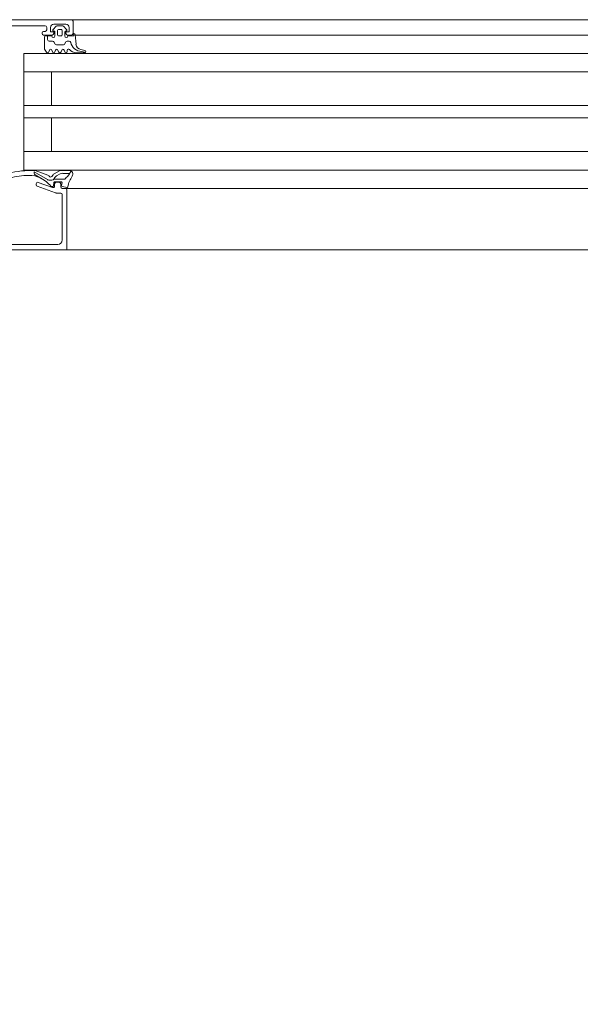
# Model space of a CAD drawing. Header units: centimetres. Extents: x -2424 to 2319, y 5 to 3760.
# Tile 40 of 117: x 442 to 461, y 1090 to 1122. Entities that reach past the tile are written whole.
import ezdxf

# ---------------------------------------------------------------- set-up
doc = ezdxf.new("R2010")
doc.units = ezdxf.units.CM
doc.linetypes.add('Dash', pattern=[60, 30, -30])
for name, color, linetype, lineweight in [('A-DETL-GENF', 92, 'Continuous', 9), ('A-DOOR', 31, 'Continuous', 13), ('A-DOOR-HDLN', 31, 'Continuous', 13)]:
    doc.layers.add(name, color=color, linetype=linetype, lineweight=lineweight)

msp = doc.modelspace()

# ---------------------------------------------------------------- linework, layer by layer
at = {"layer": 'A-DETL-GENF', "color": 251, "lineweight": 9}
for p, q in [((490.477, 1121.726), (337.277, 1121.726)), ((470.377, 1121.226), (447.527, 1121.226)), ((470.377, 1120.626), (447.527, 1120.626)), ((470.377, 1120.026), (447.527, 1120.026)), ((470.377, 1118.926), (447.527, 1118.926)), ((470.377, 1118.526), (447.527, 1118.526)), ((470.377, 1117.426), (447.527, 1117.426)), ((470.377, 1116.826), (447.527, 1116.826)), ((447.527, 1116.226), (474.89, 1116.226)), ((336.377, 1114.226), (491.377, 1114.226))]:
    msp.add_line(p, q, dxfattribs=at)
at = {"layer": 'A-DOOR', "color": 251, "lineweight": 9}
for p, q in [((444.127, 1121.726), (432.327, 1121.726)), ((441.267, 1121.526), (443.267, 1121.526)), ((443.317, 1121.476), (443.317, 1121.396)), ((443.63, 1121.511), (443.525, 1121.407)), ((443.547, 1121.576), (443.947, 1121.576)), ((443.828, 1121.526), (443.665, 1121.526)), ((443.968, 1121.407), (443.864, 1121.511)), ((444.127, 1121.726), (449.327, 1121.726)), ((444.177, 1121.276), (444.177, 1121.676)), ((443.167, 1121.296), (443.167, 1121.276)), ((443.267, 1121.346), (443.217, 1121.346)), ((443.217, 1121.226), (443.497, 1121.226)), ((443.487, 1121.196), (443.277, 1121.196)), ((443.349, 1121.196), (443.349, 1121.076)), ((443.547, 1121.356), (443.557, 1121.356)), ((443.587, 1121.326), (443.587, 1121.196)), ((443.667, 1121.246), (443.667, 1121.356)), ((443.717, 1121.406), (443.777, 1121.406)), ((443.777, 1121.196), (443.717, 1121.196)), ((443.827, 1121.356), (443.827, 1121.246)), ((443.907, 1121.196), (443.907, 1121.326)), ((443.937, 1121.356), (443.947, 1121.356)), ((443.997, 1121.226), (444.127, 1121.226)), ((444.274, 1120.928), (444.247, 1121.236)), ((444.249, 1121.226), (449.327, 1121.226)), ((443.399, 1121.026), (443.51, 1121.026)), ((443.553, 1121.001), (443.594, 1120.931)), ((443.637, 1120.906), (443.861, 1120.906)), ((443.904, 1120.931), (443.944, 1121.001)), ((443.988, 1121.026), (444.053, 1121.026)), ((443.385, 1120.675), (443.408, 1120.736)), ((443.485, 1120.736), (443.508, 1120.675)), ((443.585, 1120.675), (443.608, 1120.736)), ((443.685, 1120.736), (443.708, 1120.675)), ((443.785, 1120.675), (443.808, 1120.736)), ((443.885, 1120.736), (443.908, 1120.675)), ((443.987, 1120.686), (443.987, 1120.726)), ((444.286, 1120.646), (444.553, 1120.646)), ((444.561, 1120.725), (444.435, 1120.749)), ((444.551, 1120.668), (444.578, 1120.654)), ((449.327, 1120.026), (442.577, 1120.026)), ((449.327, 1117.426), (442.577, 1117.426)), ((443.339, 1116.511), (442.909, 1116.762)), ((442.941, 1116.672), (443.18, 1116.528)), ((443.356, 1116.662), (442.943, 1116.805)), ((443.527, 1116.671), (443.486, 1116.616)), ((443.733, 1116.796), (443.566, 1116.705)), ((443.761, 1116.697), (443.643, 1116.633)), ((444.054, 1116.81), (443.79, 1116.81)), ((444.067, 1116.717), (443.843, 1116.717)), ((444.037, 1116.665), (444.111, 1116.794)), ((442.977, 1116.376), (442.977, 1116.344)), ((443.01, 1116.297), (443.609, 1116.079)), ((443.51, 1116.253), (443.044, 1116.423)), ((443.487, 1116.497), (443.389, 1116.497)), ((443.478, 1116.286), (443.505, 1116.286)), ((443.535, 1116.312), (443.547, 1116.414)), ((443.577, 1116.441), (443.788, 1116.441)), ((443.577, 1116.376), (443.577, 1116.3)), ((443.727, 1116.426), (443.627, 1116.426)), ((443.777, 1116.276), (443.777, 1116.376)), ((443.818, 1116.407), (443.806, 1116.317)), ((443.83, 1116.283), (443.97, 1116.256)), ((443.626, 1116.076), (443.777, 1116.076)), ((443.927, 1116.226), (443.827, 1116.226)), ((443.827, 1116.026), (443.827, 1114.546)), ((443.927, 1116.226), (449.327, 1116.226)), ((443.677, 1114.396), (441.367, 1114.396)), ((443.977, 1114.226), (449.327, 1114.226))]:
    msp.add_line(p, q, dxfattribs=at)
at = {"layer": 'A-DOOR', "color": 251, "lineweight": 9, "flags": 128}
for points in [[(443.547, 1121.276), (443.547, 1121.326), (443.447, 1121.326), (443.447, 1121.476)], [(444.047, 1121.476), (444.047, 1121.326), (443.947, 1121.326), (443.947, 1121.276)], [(443.247, 1121.166), (443.247, 1120.766), (443.312, 1120.666)], [(444.207, 1121.276), (444.207, 1121.196), (444.007, 1121.196)], [(449.327, 1116.826), (442.577, 1116.826), (442.577, 1120.626), (449.327, 1120.626)], [(443.477, 1120.026), (443.477, 1118.926), (442.577, 1118.926), (449.327, 1118.926)], [(443.477, 1117.426), (443.477, 1118.526), (442.577, 1118.526), (449.327, 1118.526)], [(443.587, 1116.584), (443.55, 1116.522), (443.886, 1116.522)], [(441.127, 1114.346), (441.027, 1114.346), (441.027, 1114.226), (443.977, 1114.226), (443.977, 1116.176)]]:
    msp.add_lwpolyline(points, dxfattribs=at)
at = {"layer": 'A-DOOR', "color": 251, "lineweight": 9}
for centre, radius, start, end in [((443.267, 1121.476), 0.05, 0, 90), ((443.547, 1121.476), 0.1, 90, 180), ((443.665, 1121.476), 0.05, 90, 135.0277), ((443.828, 1121.476), 0.05, 44.9798, 90), ((443.947, 1121.476), 0.1, 0, 90), ((444.127, 1121.676), 0.05, 0, 90), ((443.217, 1121.296), 0.05, 90, 180), ((443.217, 1121.276), 0.05, 180, 270), ((443.277, 1121.166), 0.03, 90, 180), ((443.267, 1121.396), 0.05, 270, 0), ((443.537, 1121.196), 0.05, 180.0006, 0.0006), ((443.497, 1121.276), 0.05, 270, 0), ((443.547, 1121.386), 0.03, 134.9981, 270.0001), ((443.557, 1121.326), 0.03, 0, 90), ((443.717, 1121.356), 0.05, 89.9979, 180.0021), ((443.717, 1121.246), 0.05, 179.9989, 270.0011), ((443.777, 1121.356), 0.05, 359.9979, 90.0021), ((443.777, 1121.246), 0.05, 269.9989, 0.0011), ((443.937, 1121.326), 0.03, 90, 180), ((443.957, 1121.196), 0.05, 180, 0), ((443.947, 1121.386), 0.03, 270.0055, 44.9966), ((443.997, 1121.276), 0.05, 180, 270), ((444.127, 1121.276), 0.05, 270, 0), ((444.207, 1121.236), 0.04, 0.0006, 89.9999), ((443.399, 1121.076), 0.05, 180, 270), ((443.51, 1120.976), 0.05, 30, 90), ((443.637, 1120.956), 0.05, 210, 270), ((443.861, 1120.956), 0.05, 270, 330), ((443.988, 1120.976), 0.05, 90, 150), ((444.053, 1120.976), 0.05, 12.1266, 90), ((444.473, 1121.07), 0.381, 192.6599, 268.1005), ((444.473, 1120.946), 0.2, 185.0082, 258.9975), ((443.347, 1120.686), 0.04, 209.9997, 345.0005), ((443.447, 1120.726), 0.04, 15.0002, 164.9998), ((443.547, 1120.686), 0.04, 194.9996, 345.0004), ((443.647, 1120.726), 0.04, 15.0002, 164.9998), ((443.747, 1120.686), 0.04, 194.9996, 345.0004), ((443.847, 1120.726), 0.04, 15.0002, 164.9998), ((443.947, 1120.686), 0.04, 194.9997, 0.0002), ((444.027, 1120.726), 0.04, 40.3208, 180), ((444.286, 1120.946), 0.3, 220.3198, 270.0013), ((444.427, 1120.348), 0.343, 68.9463, 84.3989), ((444.553, 1120.686), 0.04, 269.9191, 78.9894), ((442.809, 1113.817), 2.994, 87.8817, 104.2277), ((442.809, 1113.817), 2.834, 91.5223, 104.2144), ((442.755, 1115.85), 0.8, 63.6139, 91.5286), ((442.98, 1116.737), 0.075, 159.9851, 238.8937), ((442.917, 1116.729), 0.08, 70.9899, 87.8894), ((443.33, 1116.587), 0.08, 26.9556, 70.9899), ((443.446, 1116.646), 0.05, 206.9556, 323.6334), ((443.623, 1116.599), 0.12, 118.6334, 143.6334), ((443.724, 1116.483), 0.17, 118.5366, 143.5366), ((443.79, 1116.69), 0.12, 89.9961, 118.6334), ((443.842, 1116.548), 0.17, 89.9272, 118.5366), ((445.314, 1115.428), 1.777, 136.2734, 140.8645), ((444.937, 1116.091), 0.95, 145.949, 168.5732), ((444.002, 1116.684), 0.04, 314.9639, 330.3746), ((444.05, 1116.691), 0.12, 325.949, 88.0077), ((443.027, 1116.376), 0.05, 70, 180), ((443.027, 1116.344), 0.05, 180, 250), ((442.585, 1115.544), 1.15, 40.8482, 62.8303), ((443.389, 1116.597), 0.1, 239.6164, 270), ((443.478, 1116.316), 0.03, 220.8482, 270), ((443.493, 1116.573), 0.0764, 265.7355, 330.0671), ((443.505, 1116.316), 0.03, 270, 352.9436), ((443.527, 1116.3), 0.05, 250, 0), ((443.577, 1116.411), 0.03, 90, 172.9436), ((443.627, 1116.376), 0.05, 90, 180), ((443.727, 1116.376), 0.05, 0, 90), ((443.827, 1116.276), 0.05, 180, 270), ((443.788, 1116.411), 0.03, 352.7923, 90), ((443.836, 1116.313), 0.03, 171.882, 259.0059), ((443.886, 1116.582), 0.06, 270, 326.6979), ((443.976, 1116.286), 0.03, 257.6435, 348.5732), ((443.626, 1116.126), 0.05, 250, 270), ((443.777, 1116.026), 0.05, 0, 90), ((443.927, 1116.176), 0.05, 0, 90), ((443.677, 1114.546), 0.15, 270, 0)]:
    msp.add_arc(centre, radius, start, end, dxfattribs=at)
at = {"layer": 'A-DOOR-HDLN', "color": 251, "linetype": 'Dash', "lineweight": 9}
msp.add_arc((488.177, 1113.226), 54.65, 180, 270, dxfattribs=at)

doc.saveas('drawing.dxf')
